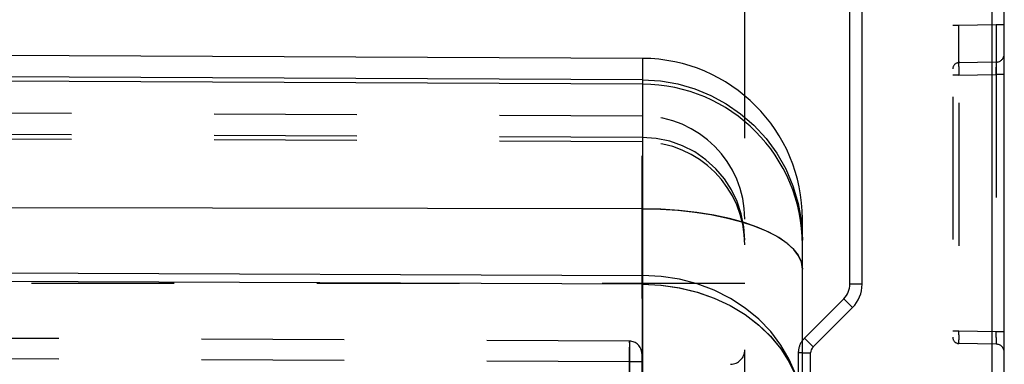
# Model space of a CAD drawing. Header units: inches. Extents: x 0 to 63, y 0 to 40.7.
# Tile 32 of 49: x 57.766 to 60.156, y 10.619 to 11.455. Entities that reach past the tile are written whole.
import ezdxf

# ---------------------------------------------------------------- set-up
doc = ezdxf.new("R2010")
doc.units = ezdxf.units.IN
doc.header["$LTSCALE"] = 3.462963
doc.header["$MEASUREMENT"] = 0
doc.linetypes.add('HIDDEN', pattern=[0.2, 0.1, -0.1])
doc.layers.get('0').update_dxf_attribs({"linetype": 'CONTINUOUS'})
doc.layers.add('_77011', color=7, linetype='CONTINUOUS')
doc.layers.add('_87240', color=7, linetype='CONTINUOUS')
doc.styles.get("Standard").update_dxf_attribs({"font": 'arial.ttf'})
doc.dimstyles.new('DIMSTYLE_1', dxfattribs={"dimtxt": 0.314815, "dimasz": 0.37037, "dimexe": 0.09, "dimexo": 0.07, "dimgap": 0.0425, "dimtad": 0, "dimtih": 1, "dimtoh": 1, "dimzin": 4, "dimdsep": 46, "dimtxsty": 'Standard', "dimblk": '_FILLED', "dimblk1": '_FILLED', "dimblk2": '_FILLED', "dimcen": 0.09, "dimadec": 3, "dimazin": 1, "dimtfac": 1, "dimtdec": 3, "dimtofl": 0, "dimtmove": 0, "dimatfit": 3, "dimldrblk": '_FILLED', "dimfxl": 0, "dimtolj": 1, "dimtzin": 4, "dimarcsym": 0})

# ---------------------------------------------------------------- blocks, each defined once
blk = doc.blocks.new('_FILLED')
at = {"color": 0, "linetype": 'ByBlock'}
blk.add_solid([(0, 0), (-1, 0.2), (-1, -0.2)], dxfattribs=at)
blk = doc.blocks.new('*D6')
at = {"color": 2, "linetype": 'Continuous'}
for p, q in [((55.5262, 12.1372), (55.5262, 13.4171)), ((59.5262, 11.1684), (59.5262, 13.4171)), ((55.5262, 13.0837), (56.9411, 13.0837)), ((59.5262, 13.0837), (58.1114, 13.0837))]:
    blk.add_line(p, q, dxfattribs=at)
at = {"color": 2, "linetype": 'Continuous', "xscale": 0.3703703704, "yscale": 0.3703703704, "zscale": 0.3703703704, "rotation": 180}
blk.add_blockref('_FILLED', (55.5262, 13.0837), dxfattribs=at)
at = {"color": 2, "linetype": 'Continuous', "xscale": 0.3703703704, "yscale": 0.3703703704, "zscale": 0.3703703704}
blk.add_blockref('_FILLED', (59.5262, 13.0837), dxfattribs=at)
at = {"color": 2, "linetype": 'Continuous', "insert": (57.5262, 13.2411), "char_height": 0.31481, "width": 1.462894, "attachment_point": 2, "line_spacing_factor": 0.9}
blk.add_mtext('4.00\\PINSIDE', dxfattribs=at)

msp = doc.modelspace()

# ---------------------------------------------------------------- linework, layer by layer
at = {"layer": '_77011', "color": 9, "linetype": 'Continuous'}
for p, q in [((59.8112, 10.8137), (59.8112, 12.613)), ((60.1262, 12.613), (60.1262, 9.363)), ((59.8112, 10.8137), (59.7812, 10.8137)), ((59.7878, 10.7571), (59.6921, 10.6614)), ((59.7666, 10.7783), (59.7878, 10.7571)), ((59.6921, 10.6614), (59.6709, 10.6826)), ((59.6662, 10.6472), (59.6862, 10.6472)), ((59.6862, 9.363), (59.6862, 10.6472))]:
    msp.add_line(p, q, dxfattribs=at)
at = {"layer": '_77011', "color": 7, "linetype": 'Continuous'}
for p, q in [((59.7812, 10.8137), (59.7812, 12.583)), ((60.1562, 9.393), (60.1562, 12.583)), ((59.7666, 10.7783), (59.6709, 10.6826))]:
    msp.add_line(p, q, dxfattribs=at)
at = {"layer": '_77011', "color": 8, "linetype": 'HIDDEN'}
for p, q in [((60.1366, 12.0633), (60.1366, 10.6983)), ((60.0312, 11.961), (60.0312, 10.6849)), ((60.046, 11.946), (60.046, 10.6999)), ((60.046, 11.441), (60.0312, 11.441)), ((60.0459, 11.4177), (60.046, 11.441)), ((60.1366, 11.4426), (60.046, 11.441)), ((60.1366, 11.4426), (60.1367, 11.4082)), ((60.1562, 11.4426), (60.1366, 11.4426)), ((60.0459, 11.3862), (60.0459, 11.4177)), ((60.1367, 11.4082), (60.1367, 11.379)), ((60.0459, 11.3631), (60.0459, 11.3862)), ((60.1367, 11.379), (60.1367, 11.3647)), ((60.0459, 11.3541), (60.0459, 11.3631)), ((60.1366, 11.3526), (60.046, 11.351)), ((60.1366, 11.3526), (60.1366, 11.3534)), ((60.1366, 11.3522), (60.1366, 11.3526)), ((60.0459, 11.3422), (60.0459, 11.3347)), ((60.0459, 11.3347), (60.046, 11.321)), ((60.1367, 11.3469), (60.1367, 11.3403)), ((60.046, 11.321), (60.0312, 11.321)), ((60.046, 11.321), (60.1366, 11.3226)), ((60.1562, 11.3226), (60.1366, 11.3226)), ((60.046, 10.6999), (60.0312, 10.6999)), ((60.0459, 10.6906), (60.046, 10.6999)), ((60.0459, 10.6906), (60.0459, 10.6787)), ((60.1366, 10.6983), (60.046, 10.6999)), ((60.1367, 10.6847), (60.1366, 10.6983)), ((60.1562, 10.6983), (60.1366, 10.6983)), ((60.0459, 10.6732), (60.0459, 10.6787)), ((60.0459, 10.6714), (60.0459, 10.6732)), ((60.046, 10.6699), (60.0459, 10.6703)), ((60.1366, 10.6683), (60.046, 10.6699)), ((60.1366, 10.6687), (60.1366, 10.6683)), ((59.6562, 10.6472), (59.6562, 9.393)), ((59.6662, 10.6472), (59.6562, 10.6472))]:
    msp.add_line(p, q, dxfattribs=at)
for points in [[(60.0459, 11.3541), (60.0459, 11.3518), (60.046, 11.351)], [(60.046, 11.351), (60.0459, 11.3518), (60.0459, 11.3541)], [(60.1367, 11.3647), (60.1367, 11.3557), (60.1366, 11.3534), (60.1366, 11.3526)], [(60.1366, 11.3526), (60.1366, 11.3522), (60.1367, 11.3511), (60.1367, 11.3493), (60.1367, 11.3469)], [(60.046, 11.351), (60.0459, 11.3507), (60.0459, 11.3496)], [(60.0459, 11.3422), (60.0459, 11.3478), (60.0459, 11.3496)], [(60.1366, 11.3226), (60.1366, 11.3273), (60.1367, 11.3403)], [(60.1367, 10.6847), (60.1367, 10.6771), (60.1367, 10.674), (60.1367, 10.6716), (60.1367, 10.6698), (60.1366, 10.6687), (60.1366, 10.6683)], [(60.0459, 10.6714), (60.0459, 10.6703), (60.046, 10.6699)]]:
    msp.add_lwpolyline(points, dxfattribs=at)
for centre, radius, start, end in [((60.1362, 11.3726), 0.02, 271.0007, 359.9968), ((60.0462, 11.336), 0.015, 90.9998, 180.0077), ((60.0462, 10.6849), 0.015, 179.9923, 269.0002), ((59.7062, 10.6472), 0.05, 143.186, 180), ((60.1362, 10.6483), 0.02, 0, 89)]:
    msp.add_arc(centre, radius, start, end, dxfattribs=at)
at = {"layer": '_77011', "color": 7, "linetype": 'Continuous'}
for centre, start, end in [((59.7312, 10.8137), 315, 360), ((59.7062, 10.6472), 135, 143.186)]:
    msp.add_arc(centre, 0.05, start, end, dxfattribs=at)
at = {"layer": '_77011', "color": 9, "linetype": 'Continuous'}
for centre, radius, start, end in [((59.7312, 10.8137), 0.08, 315.001, 0.001), ((59.7062, 10.6472), 0.02, 135.0001, 180)]:
    msp.add_arc(centre, radius, start, end, dxfattribs=at)
at = {"layer": '_87240', "color": 7, "linetype": 'Continuous'}
for p, q in [((59.2779, 11.3616), (56.0262, 11.3758)), ((59.2779, 11.2991), (56.0263, 11.3133)), ((59.6662, 3.3793), (59.6662, 10.9716))]:
    msp.add_line(p, q, dxfattribs=at)
at = {"layer": '_87240', "color": 9, "linetype": 'Continuous'}
for p, q in [((59.2779, 11.3616), (59.2779, 2.9893)), ((59.2779, 11.3097), (56.0556, 11.3237)), ((59.2779, 10.9967), (56.0262, 11.0021)), ((59.6559, 11.0095), (59.6636, 10.9654)), ((59.6636, 10.9654), (59.6662, 10.9205)), ((56.0262, 10.8475), (59.2779, 10.8352)), ((59.2779, 10.814), (56.0262, 10.8263))]:
    msp.add_line(p, q, dxfattribs=at)
at = {"layer": '_87240', "color": 8, "linetype": 'HIDDEN'}
for p, q in [((59.2773, 11.2216), (55.5611, 11.2378)), ((59.2773, 10.779), (59.2773, 11.2216)), ((59.2773, 11.17), (55.5611, 11.1862)), ((59.2773, 11.1591), (55.5611, 11.1753)), ((59.5262, 3.3793), (59.5262, 10.9716)), ((59.5262, 10.8155), (55.5262, 10.8155)), ((59.2773, 10.7829), (59.2773, 10.7723)), ((59.2773, 10.779), (59.2773, 10.7516)), ((59.2773, 10.7543), (59.2774, 10.6637)), ((59.2464, 10.6756), (55.5611, 10.6917)), ((59.2462, 10.6256), (59.2463, 10.6609)), ((59.2464, 10.6746), (59.2463, 10.6609)), ((59.2464, 10.6756), (59.2464, 10.6746)), ((59.2464, 10.6746), (59.2464, 10.6534)), ((59.2774, 10.6664), (59.2773, 10.635)), ((59.2774, 10.6637), (59.2774, 10.6443)), ((59.2463, 10.6256), (55.5612, 10.6417)), ((59.2464, 10.6534), (59.2463, 10.6256)), ((59.2762, 10.6456), (59.2762, 9.9553)), ((59.2774, 10.6405), (59.2773, 10.6261)), ((59.2462, 10.5381), (59.2463, 10.6353)), ((59.2762, 10.6256), (59.2462, 10.6256)), ((59.2463, 10.6256), (59.2463, 9.9753)), ((59.2773, 10.6283), (59.2771, 10.6057))]:
    msp.add_line(p, q, dxfattribs=at)
at = {"layer": '_87240', "color": 9, "linetype": 'Continuous'}
for points in [[(59.2779, 11.3097), (59.3216, 11.3071), (59.3641, 11.2997), (59.4049, 11.2879), (59.4439, 11.2719), (59.4812, 11.2517), (59.5161, 11.2274), (59.5485, 11.1992), (59.5778, 11.1674), (59.6037, 11.1319), (59.6257, 11.0933), (59.6432, 11.0524), (59.6559, 11.0095)], [(59.6662, 10.8506), (59.6638, 10.8669), (59.6566, 10.8829), (59.645, 10.8982), (59.6291, 10.9128), (59.609, 10.9268), (59.5848, 10.94), (59.5567, 10.9521), (59.5249, 10.9632), (59.4894, 10.973), (59.4509, 10.9813), (59.41, 10.9879), (59.3671, 10.9927), (59.3229, 10.9957), (59.2779, 10.9967)], [(59.6603, 10.5564), (59.6498, 10.5945), (59.6343, 10.6312), (59.6141, 10.6662), (59.5893, 10.6989), (59.5603, 10.7289), (59.5274, 10.7558), (59.4913, 10.7792), (59.4522, 10.7989), (59.4107, 10.8145), (59.3675, 10.8258), (59.323, 10.8328), (59.2779, 10.8352)], [(59.2779, 10.814), (59.3229, 10.8117), (59.3673, 10.8052), (59.4104, 10.7946), (59.4517, 10.78), (59.4908, 10.7617), (59.527, 10.7399), (59.5598, 10.715), (59.5889, 10.6873), (59.6138, 10.657), (59.6342, 10.6248), (59.6498, 10.5911), (59.6603, 10.5564)]]:
    msp.add_lwpolyline(points, dxfattribs=at)
at = {"layer": '_87240', "color": 8, "linetype": 'HIDDEN'}
for points in [[(59.5262, 10.9205), (59.5241, 10.9532), (59.5178, 10.9848), (59.5078, 11.0146), (59.4942, 11.0428), (59.4768, 11.0694), (59.456, 11.0939), (59.4319, 11.1157), (59.4049, 11.1345), (59.3755, 11.1495), (59.3441, 11.1606), (59.3112, 11.1676), (59.2773, 11.17)], [(59.2779, 10.9967), (59.3216, 10.9957), (59.3641, 10.993), (59.4049, 10.9886), (59.4439, 10.9825), (59.4812, 10.9749), (59.5161, 10.9658), (59.5485, 10.9552), (59.5778, 10.9433), (59.6037, 10.9299), (59.6257, 10.9155), (59.6432, 10.9001), (59.6559, 10.884), (59.6636, 10.8674), (59.6662, 10.8506)], [(59.2779, 10.814), (59.3237, 10.8116), (59.3684, 10.805), (59.4113, 10.7943), (59.4522, 10.7798), (59.4908, 10.7617)], [(59.5269, 10.74), (59.5604, 10.7145), (59.5899, 10.6861), (59.6146, 10.6559), (59.6347, 10.624), (59.6499, 10.5906), (59.6603, 10.5564)], [(59.2463, 10.6718), (59.2464, 10.6746), (59.2464, 10.6756)]]:
    msp.add_lwpolyline(points, dxfattribs=at)
at = {"layer": '_87240', "color": 7, "linetype": 'Continuous'}
for centre, start in [((59.2762, 10.9716), 0), ((59.2762, 10.9091), 360)]:
    msp.add_arc(centre, 0.39, start, 89.75, dxfattribs=at)
at = {"layer": '_87240', "color": 8, "linetype": 'HIDDEN'}
for centre, radius, start, end in [((59.2762, 10.9716), 0.25, 0, 89.75), ((59.2762, 10.9091), 0.25, 360, 89.75), ((59.2462, 10.6456), 0.03, 0, 89.75), ((59.4912, 10.6544), 0.035, 271.0002, 360)]:
    msp.add_arc(centre, radius, start, end, dxfattribs=at)

# ---------------------------------------------------------------- dimensions: what is measured, and where the dimension line sits
at = {"color": 2, "linetype": 'Continuous'}
dim = msp.add_linear_dim(base=(55.5262, 13.0837), p1=(59.5262, 11.0984), p2=(55.5262, 12.0672), angle=180, text='<>\\PINSIDE', dimstyle='DIMSTYLE_1', dxfattribs=at)
dim.commit()
dim.dimension.update_dxf_attribs({"geometry": '*D6', "text_midpoint": (57.5262, 12.8476), "dimtype": 160})

doc.saveas('drawing.dxf')
